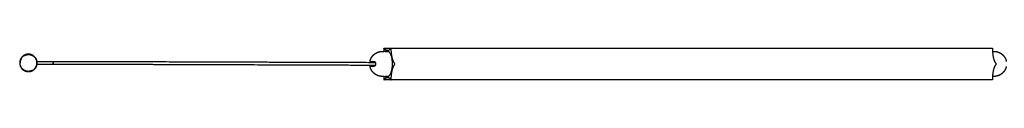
# Model space of a CAD drawing. Header units: millimetres. Extents: x 265 to 3531, y 1563 to 3304.
# Tile 2 of 8: x 265 to 1169, y 2935 to 2964. Entities that reach past the tile are written whole.
import ezdxf

# ---------------------------------------------------------------- set-up
doc = ezdxf.new("R2010")
doc.units = ezdxf.units.MM
doc.layers.add('Make2D$Visible$Curvas', color=7, linetype='Continuous')

msp = doc.modelspace()

# ---------------------------------------------------------------- linework, layer by layer
at = {"layer": 'Make2D$Visible$Curvas', "color": 7, "lineweight": -3}
for points, weights, degree, knots in [([(280.94, 2950.14), (280.94, 2958.17), (272.91, 2958.17), (264.88, 2958.17), (264.88, 2950.14)], [1, 0.707106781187, 1, 0.707106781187, 1], 2, [-25.227655, -25.227655, -25.227655, -12.613827, -12.613827, 0, 0, 0]), ([(269.39, 2957.03), (271.05, 2957.88), (272.91, 2957.88), (277.65, 2957.88), (279.8, 2953.65)], [0.874965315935, 0.909550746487, 1, 0.797556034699, 0.874965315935], 2, [-15.90881, -15.90881, -15.90881, -12.155143, -12.155143, -3.753667, -3.753667, -3.753667]), ([(586.41, 2951.5), (586.54, 2952.17), (586.74, 2952.83), (586.99, 2953.48), (587.57, 2954.94), (588.43, 2956.26), (589.55, 2957.38), (590.68, 2958.5), (592, 2959.36), (593.45, 2959.94), (594.72, 2960.44), (596.03, 2960.7), (597.34, 2960.74), (597.46, 2960.74), (597.57, 2960.75), (597.68, 2960.75)], [0.825147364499, 0.810501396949, 0.798173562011, 0.788163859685, 0.766552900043, 0.755747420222, 0.755747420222, 0.755747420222, 0.766552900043, 0.788163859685, 0.807973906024, 0.836863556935, 0.874832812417, 0.874832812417, 0.874832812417, 0.874832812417], 3, [2.340946, 2.340946, 2.340946, 2.340946, 4.360741, 4.360741, 4.360741, 9.090509, 9.090509, 9.090509, 13.820276, 13.820276, 13.820276, 17.834534, 17.834534, 17.834534, 18.175398, 18.175398, 18.175398, 18.175398]), ([(602.51, 2937.75), (607.03, 2937.75), (607.03, 2949.25), (607.03, 2960.75), (602.51, 2960.75)], [1, 0.707106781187, 1, 0.707106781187, 1], 2, [0, 0, 0, 18.064158, 18.064158, 36.128316, 36.128316, 36.128316]), ([(1159.11, 2960.75), (1159.22, 2960.75), (1159.34, 2960.74), (1159.45, 2960.74), (1160.76, 2960.7), (1162.08, 2960.44), (1163.34, 2959.94), (1164.8, 2959.36), (1166.12, 2958.5), (1167.24, 2957.38), (1168.36, 2956.26), (1169.22, 2954.94), (1169.8, 2953.48), (1170.06, 2952.83), (1170.25, 2952.17), (1170.39, 2951.5)], [0.874832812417, 0.874832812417, 0.874832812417, 0.874832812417, 0.836863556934, 0.807973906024, 0.788163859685, 0.766552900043, 0.755747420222, 0.755747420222, 0.755747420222, 0.766552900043, 0.788163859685, 0.798173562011, 0.810501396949, 0.825147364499], 3, [-0.340865, -0.340865, -0.340865, -0.340865, 0, 0, 0, 4.014257, 4.014257, 4.014257, 8.744025, 8.744025, 8.744025, 13.473793, 13.473793, 13.473793, 15.493588, 15.493588, 15.493588, 15.493588]), ([(264.88, 2950.14), (264.88, 2942.11), (272.91, 2942.11), (280.94, 2942.11), (280.94, 2950.14)], [1, 0.707106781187, 1, 0.707106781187, 1], 2, [-25.227655, -25.227655, -25.227655, -12.613827, -12.613827, 0, 0, 0]), ([(276.42, 2943.24), (274.76, 2942.4), (272.91, 2942.4), (265.17, 2942.4), (265.17, 2950.14)], [0.874965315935, 0.909550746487, 1, 0.707106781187, 1], 2, [-15.90881, -15.90881, -15.90881, -12.155143, -12.155143, 0, 0, 0]), ([(597.68, 2937.75), (597.57, 2937.75), (597.46, 2937.75), (597.34, 2937.75), (596.03, 2937.79), (594.72, 2938.05), (593.45, 2938.55), (592, 2939.13), (590.68, 2939.99), (589.55, 2941.11), (588.43, 2942.24), (587.57, 2943.56), (586.99, 2945.01), (586.74, 2945.66), (586.54, 2946.32), (586.41, 2947)], [0.874832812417, 0.874832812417, 0.874832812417, 0.874832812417, 0.836863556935, 0.807973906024, 0.788163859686, 0.766552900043, 0.755747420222, 0.755747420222, 0.755747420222, 0.766552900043, 0.788163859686, 0.798173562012, 0.81050139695, 0.8251473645], 3, [-0.340865, -0.340865, -0.340865, -0.340865, 0, 0, 0, 4.014257, 4.014257, 4.014257, 8.744025, 8.744025, 8.744025, 13.473793, 13.473793, 13.473793, 15.493588, 15.493588, 15.493588, 15.493588]), ([(609.02, 2948.71), (609.12, 2948.86), (609.12, 2949.15), (609.12, 2949.44), (609.02, 2949.58)], [1, 0.866025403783, 1, 0.866025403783, 1], 2, [-1.047198, -1.047198, -1.047198, -0.523599, -0.523599, 0, 0, 0]), ([(1170.39, 2947), (1170.25, 2946.32), (1170.06, 2945.66), (1169.8, 2945.01), (1169.22, 2943.56), (1168.36, 2942.24), (1167.24, 2941.11), (1166.12, 2939.99), (1164.8, 2939.13), (1163.34, 2938.55), (1162.08, 2938.05), (1160.76, 2937.79), (1159.45, 2937.75), (1159.34, 2937.75), (1159.22, 2937.75), (1159.11, 2937.75)], [0.825147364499, 0.810501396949, 0.798173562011, 0.788163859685, 0.766552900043, 0.755747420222, 0.755747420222, 0.755747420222, 0.766552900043, 0.788163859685, 0.807973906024, 0.836863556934, 0.874832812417, 0.874832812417, 0.874832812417, 0.874832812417], 3, [2.340946, 2.340946, 2.340946, 2.340946, 4.360741, 4.360741, 4.360741, 9.090509, 9.090509, 9.090509, 13.820276, 13.820276, 13.820276, 17.834534, 17.834534, 17.834534, 18.175398, 18.175398, 18.175398, 18.175398]), ([(1160.79, 2949.58), (1160.89, 2949.44), (1160.89, 2949.15), (1160.89, 2948.86), (1160.79, 2948.71)], [1, 0.866025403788, 1, 0.866025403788, 1], 2, [-1.047198, -1.047198, -1.047198, -0.523599, -0.523599, 0, 0, 0])]:
    msp.add_rational_spline(points, weights, degree=degree, knots=knots, dxfattribs=at)
for points, knots in [([(269.39, 2957.03), (268.67, 2956.67), (268.01, 2956.19), (266.72, 2954.89), (266.15, 2954.04), (265.37, 2952.16), (265.17, 2951.16), (265.17, 2950.14)], [15.800753, 15.800753, 15.800753, 15.800753, 18.232714, 18.232714, 21.2715, 21.2715, 24.310286, 24.310286, 24.310286, 24.310286]), ([(601.46, 2960.74), (601.46, 2960.73), (601.43, 2960.72), (601.31, 2960.7), (601.22, 2960.69), (600.99, 2960.68), (600.85, 2960.68), (600.63, 2960.68), (600.55, 2960.68), (600.39, 2960.68), (600.31, 2960.69), (600.06, 2960.69), (599.9, 2960.7), (599.59, 2960.72), (599.46, 2960.73), (599.28, 2960.74), (599.23, 2960.74), (599.14, 2960.75), (599.1, 2960.75), (599.06, 2960.75)], [0.507049, 0.507049, 0.507049, 0.507049, 0.987612, 0.987612, 1.481418, 1.481418, 1.975223, 1.975223, 2.222126, 2.222126, 2.469029, 2.469029, 2.962835, 2.962835, 3.456641, 3.456641, 3.703544, 3.703544, 3.950447, 3.950447, 3.950447, 3.950447]), ([(600.21, 2960.69), (600.37, 2960.7), (600.53, 2960.7), (600.83, 2960.72), (600.97, 2960.73), (601.2, 2960.74), (601.3, 2960.75), (601.36, 2960.75)], [2.486251, 2.486251, 2.486251, 2.486251, 2.966358, 2.966358, 3.460751, 3.460751, 3.955144, 3.955144, 3.955144, 3.955144]), ([(601.36, 2960.75), (601.43, 2960.75), (601.46, 2960.74), (601.46, 2960.74), (601.46, 2960.74), (601.46, 2960.74)], [0, 0, 0, 0, 0.4938059, 0.4938059, 0.5070485, 0.5070485, 0.5070485, 0.5070485]), ([(1157.74, 2960.75), (1157.77, 2960.75), (1157.79, 2960.75), (1157.82, 2960.74), (1157.83, 2960.74), (1157.83, 2960.73), (1157.8, 2960.72), (1157.74, 2960.71)], [0.0243072, 0.0243072, 0.0243072, 0.0243072, 0.2469029, 0.2469029, 0.4938059, 0.4938059, 0.9858285, 0.9858285, 0.9858285, 0.9858285]), ([(276.42, 2943.24), (277.14, 2943.61), (277.8, 2944.09), (279.1, 2945.39), (279.67, 2946.24), (280.44, 2948.12), (280.64, 2949.12), (280.64, 2951.16), (280.44, 2952.16), (279.98, 2953.29), (279.89, 2953.47), (279.8, 2953.65)], [-8.509533, -8.509533, -8.509533, -8.509533, -6.077571, -6.077571, -3.038786, -3.038786, 0, 0, 3.038786, 3.038786, 3.64561, 3.64561, 3.64561, 3.64561]), ([(280.81, 2951.58), (281.12, 2951.58), (281.44, 2951.58), (282.47, 2951.58), (283.22, 2951.57), (284.38, 2951.57), (284.77, 2951.57), (285.37, 2951.57), (285.57, 2951.57), (285.87, 2951.57), (285.98, 2951.57), (286.11, 2951.57), (286.13, 2951.57), (286.18, 2951.57), (286.21, 2951.57), (286.26, 2951.57), (286.29, 2951.57), (286.34, 2951.57), (286.37, 2951.57), (286.39, 2951.57)], [68.414509, 68.414509, 68.414509, 68.414509, 74.829669, 74.829669, 88.628125, 88.628125, 95.28955, 95.28955, 98.620323, 98.620323, 100.285717, 100.285717, 100.702755, 100.702755, 101.119243, 101.119243, 101.535138, 101.535138, 101.950415, 101.950415, 101.950415, 101.950415]), ([(284, 2948.77), (284, 2948.77), (284, 2948.77), (283.21, 2948.77), (282.46, 2948.78), (281.44, 2948.78), (281.12, 2948.78), (280.82, 2948.78)], [13.314013, 13.314013, 13.314013, 13.314013, 13.322817, 13.322817, 27.121972, 27.121972, 33.381962, 33.381962, 33.381962, 33.381962]), ([(294.19, 2948.79), (293.73, 2948.79), (293.28, 2948.79), (292.39, 2948.78), (291.95, 2948.78), (290.61, 2948.78), (289.75, 2948.78), (288.03, 2948.77), (287.2, 2948.77), (285.97, 2948.77), (285.57, 2948.77), (285.12, 2948.77), (285.07, 2948.77), (284.99, 2948.77), (284.97, 2948.77), (284.92, 2948.77), (284.89, 2948.77), (284.82, 2948.77), (284.77, 2948.77), (284.67, 2948.77), (284.63, 2948.77), (284.53, 2948.77), (284.48, 2948.77), (284.38, 2948.77), (284.33, 2948.77), (284.24, 2948.77), (284.19, 2948.77), (284.09, 2948.77), (284.05, 2948.77), (284, 2948.77)], [0, 0, 0, 0, 5.82196, 5.82196, 11.643999, 11.643999, 23.88707, 23.88707, 36.68875, 36.68875, 43.348785, 43.348785, 44.178, 44.178, 44.592607, 44.592607, 45.00724, 45.00724, 45.836912, 45.836912, 46.668813, 46.668813, 47.502291, 47.502291, 48.337975, 48.337975, 49.175855, 49.175855, 50.015921, 50.015921, 50.015921, 50.015921]), ([(286.39, 2951.57), (287.19, 2951.57), (288.03, 2951.57), (289.74, 2951.58), (290.61, 2951.58), (291.94, 2951.58), (292.37, 2951.58), (293.26, 2951.59), (293.71, 2951.59), (294.17, 2951.59)], [13.331197, 13.331197, 13.331197, 13.331197, 26.126026, 26.126026, 38.369292, 38.369292, 44.191686, 44.191686, 50.014152, 50.014152, 50.014152, 50.014152]), ([(294.17, 2951.59), (294.18, 2951.59), (294.18, 2951.59), (294.18, 2951.59), (294.3, 2951.59), (294.48, 2951.57), (294.7, 2951.5), (294.87, 2951.42), (295.03, 2951.31), (295.18, 2951.19), (295.3, 2951.04), (295.38, 2950.92), (295.42, 2950.84), (295.43, 2950.83)], [-0.008899, -0.008899, -0.008899, -0.008899, 0, 0, 0, 0.350475, 0.534215, 0.722861, 0.914864, 1.108503, 1.301976, 1.493502, 1.549907, 1.549907, 1.549907, 1.549907]), ([(294.18, 2951.59), (294.3, 2951.59), (294.42, 2951.59), (294.55, 2951.59), (294.64, 2951.59), (294.74, 2951.59), (294.85, 2951.59), (294.88, 2951.59), (294.91, 2951.59), (294.95, 2951.59), (295.08, 2951.59), (295.23, 2951.59), (295.37, 2951.59), (295.52, 2951.59), (295.67, 2951.59), (295.83, 2951.59), (295.99, 2951.59), (296.15, 2951.59), (296.32, 2951.59), (296.49, 2951.59), (296.66, 2951.59), (296.84, 2951.59), (297.02, 2951.59), (297.2, 2951.59), (297.39, 2951.59), (297.58, 2951.59), (297.78, 2951.59), (297.97, 2951.59), (298.17, 2951.59), (298.38, 2951.59), (298.58, 2951.59), (298.8, 2951.59), (299.01, 2951.59), (299.23, 2951.59), (299.45, 2951.59), (299.68, 2951.59), (299.9, 2951.59), (300.13, 2951.58), (300.37, 2951.58), (300.61, 2951.58), (300.85, 2951.58), (301.1, 2951.58), (301.34, 2951.58), (301.6, 2951.58), (301.85, 2951.58), (302.11, 2951.58), (302.37, 2951.58), (302.64, 2951.58), (302.91, 2951.58), (303.18, 2951.58), (303.46, 2951.58), (303.74, 2951.58), (304.02, 2951.58), (304.31, 2951.58), (304.6, 2951.58), (304.89, 2951.58), (305.19, 2951.57), (305.49, 2951.57), (305.79, 2951.57), (306.1, 2951.57), (306.41, 2951.57), (306.73, 2951.57), (307.04, 2951.57), (307.36, 2951.57), (307.69, 2951.57), (308.02, 2951.57), (308.35, 2951.57), (308.68, 2951.57), (309.02, 2951.57), (309.35, 2951.56), (309.7, 2951.56), (310.05, 2951.56), (310.41, 2951.56), (310.76, 2951.56), (311.12, 2951.56), (311.47, 2951.56), (311.84, 2951.56), (312.22, 2951.56), (312.59, 2951.56), (312.96, 2951.56), (313.34, 2951.55), (313.72, 2951.55), (314.11, 2951.55), (314.5, 2951.55), (314.89, 2951.55), (315.29, 2951.55), (315.68, 2951.55), (316.08, 2951.55), (316.91, 2951.54), (317.74, 2951.54), (318.57, 2951.54), (319, 2951.54), (319.44, 2951.54), (319.87, 2951.54), (320.31, 2951.54), (320.75, 2951.53), (321.19, 2951.53), (321.64, 2951.53), (322.09, 2951.53), (322.55, 2951.53), (323.01, 2951.53), (323.46, 2951.53), (323.92, 2951.53), (324.4, 2951.52), (324.87, 2951.52), (325.35, 2951.52), (325.82, 2951.52), (326.3, 2951.52), (326.78, 2951.52), (327.78, 2951.51), (328.79, 2951.51), (329.81, 2951.51), (330.82, 2951.51), (331.84, 2951.5), (332.87, 2951.5), (333.96, 2951.5), (335.05, 2951.49), (336.15, 2951.49), (337.24, 2951.49), (338.35, 2951.48), (339.46, 2951.48), (340.62, 2951.48), (341.8, 2951.47), (342.98, 2951.47), (344.16, 2951.47), (345.34, 2951.46), (346.53, 2951.46), (347.78, 2951.46), (349.04, 2951.45), (350.3, 2951.45), (351.56, 2951.44), (352.83, 2951.44), (354.11, 2951.44), (355.44, 2951.43), (356.78, 2951.43), (358.12, 2951.42), (359.47, 2951.42), (360.82, 2951.42), (362.17, 2951.41), (363.59, 2951.41), (365.01, 2951.4), (366.43, 2951.4), (367.86, 2951.39), (369.29, 2951.39), (370.73, 2951.38), (372.23, 2951.38), (373.73, 2951.38), (375.24, 2951.37), (376.75, 2951.37), (378.26, 2951.36), (379.78, 2951.36), (381.36, 2951.35), (382.95, 2951.35), (384.54, 2951.34), (386.13, 2951.34), (387.73, 2951.33), (389.33, 2951.33), (392.65, 2951.31), (396, 2951.3), (399.37, 2951.29), (402.86, 2951.28), (406.37, 2951.27), (409.9, 2951.26), (413.56, 2951.25), (417.23, 2951.24), (420.93, 2951.22), (424.75, 2951.21), (428.59, 2951.2), (432.45, 2951.19), (436.44, 2951.17), (440.44, 2951.16), (444.46, 2951.15), (448.61, 2951.13), (452.78, 2951.12), (456.97, 2951.1), (461.29, 2951.09), (465.62, 2951.07), (469.97, 2951.06), (474.45, 2951.05), (478.95, 2951.03), (483.46, 2951.02), (488.11, 2951), (492.78, 2950.98), (497.45, 2950.97), (502.27, 2950.95), (507.1, 2950.94), (511.94, 2950.92), (516.92, 2950.9), (521.91, 2950.89), (526.91, 2950.87), (532.06, 2950.85), (537.21, 2950.83), (542.38, 2950.82), (547.69, 2950.8), (553.01, 2950.78), (558.35, 2950.76), (563.82, 2950.74), (569.31, 2950.72), (574.8, 2950.7), (580.27, 2950.69), (585.76, 2950.67), (591.25, 2950.65)], [4.558967, 4.558967, 4.558967, 4.558967, 6.137353, 6.137353, 6.137353, 7.358946, 7.358946, 7.358946, 7.755102, 7.755102, 7.755102, 9.410335, 9.410335, 9.410335, 11.102091, 11.102091, 11.102091, 12.831147, 12.831147, 12.831147, 14.598686, 14.598686, 14.598686, 16.403866, 16.403866, 16.403866, 18.246504, 18.246504, 18.246504, 20.128701, 20.128701, 20.128701, 22.050154, 22.050154, 22.050154, 24.009756, 24.009756, 24.009756, 26.008498, 26.008498, 26.008498, 28.046061, 28.046061, 28.046061, 30.123387, 30.123387, 30.123387, 32.239776, 32.239776, 32.239776, 34.39732, 34.39732, 34.39732, 36.593083, 36.593083, 36.593083, 38.828848, 38.828848, 38.828848, 41.12615, 41.12615, 41.12615, 43.422466, 43.422466, 43.422466, 45.799009, 45.799009, 45.799009, 48.17652, 48.17652, 48.17652, 50.634367, 50.634367, 50.634367, 53.092006, 53.092006, 53.092006, 55.631399, 55.631399, 55.631399, 58.170645, 58.170645, 58.170645, 60.791026, 60.791026, 60.791026, 63.411729, 63.411729, 63.411729, 68.817334, 68.817334, 68.817334, 71.602172, 71.602172, 71.602172, 74.387359, 74.387359, 74.387359, 77.25442, 77.25442, 77.25442, 80.121632, 80.121632, 80.121632, 83.07173, 83.07173, 83.07173, 86.021644, 86.021644, 86.021644, 92.170736, 92.170736, 92.170736, 98.319203, 98.319203, 98.319203, 104.800558, 104.800558, 104.800558, 111.2827, 111.2827, 111.2827, 118.098167, 118.098167, 118.098167, 124.913547, 124.913547, 124.913547, 132.064488, 132.064488, 132.064488, 139.21591, 139.21591, 139.21591, 146.703187, 146.703187, 146.703187, 154.190036, 154.190036, 154.190036, 162.01448, 162.01448, 162.01448, 169.838625, 169.838625, 169.838625, 178.000527, 178.000527, 178.000527, 186.161428, 186.161428, 186.161428, 194.662197, 194.662197, 194.662197, 203.162217, 203.162217, 203.162217, 220.839777, 220.839777, 220.839777, 239.196217, 239.196217, 239.196217, 258.232498, 258.232498, 258.232498, 277.949382, 277.949382, 277.949382, 298.34632, 298.34632, 298.34632, 319.426025, 319.426025, 319.426025, 341.187877, 341.187877, 341.187877, 363.632073, 363.632073, 363.632073, 386.760098, 386.760098, 386.760098, 410.570641, 410.570641, 410.570641, 435.066801, 435.066801, 435.066801, 460.247394, 460.247394, 460.247394, 486.111937, 486.111937, 486.111937, 512.662446, 512.662446, 512.662446, 539.090386, 539.090386, 539.090386, 539.090386]), ([(295.58, 2950.19), (295.58, 2950.08), (295.56, 2949.9), (295.49, 2949.67), (295.41, 2949.5), (295.3, 2949.34), (295.17, 2949.2), (295.03, 2949.07), (294.87, 2948.97), (294.7, 2948.89), (294.47, 2948.81), (294.3, 2948.79), (294.18, 2948.79)], [-2.212598, -2.212598, -2.212598, -2.212598, -1.864229, -1.681417, -1.493508, -1.301981, -1.108507, -0.914867, -0.722863, -0.534216, -0.350476, -0.000689, -0.000689, -0.000689, -0.000689]), ([(591.25, 2947.85), (585.75, 2947.87), (580.27, 2947.89), (574.79, 2947.9), (569.3, 2947.92), (563.81, 2947.94), (558.34, 2947.96), (553, 2947.98), (547.68, 2948), (542.37, 2948.02), (537.2, 2948.03), (532.05, 2948.05), (526.9, 2948.07), (521.9, 2948.09), (516.91, 2948.1), (511.93, 2948.12), (507.09, 2948.14), (502.26, 2948.15), (497.44, 2948.17), (492.77, 2948.18), (488.1, 2948.2), (483.46, 2948.22), (478.94, 2948.23), (474.44, 2948.25), (469.96, 2948.26), (465.61, 2948.27), (461.28, 2948.29), (456.96, 2948.3), (452.78, 2948.32), (448.61, 2948.33), (444.45, 2948.35), (440.43, 2948.36), (436.43, 2948.37), (432.44, 2948.39), (428.58, 2948.4), (424.74, 2948.41), (420.92, 2948.42), (417.23, 2948.44), (413.55, 2948.45), (409.89, 2948.46), (406.36, 2948.47), (402.85, 2948.48), (399.36, 2948.49), (395.99, 2948.5), (392.65, 2948.51), (389.32, 2948.53), (387.72, 2948.53), (386.12, 2948.54), (384.53, 2948.54), (382.94, 2948.55), (381.35, 2948.55), (379.77, 2948.56), (378.25, 2948.56), (376.74, 2948.57), (375.23, 2948.57), (373.72, 2948.58), (372.22, 2948.58), (370.72, 2948.58), (369.28, 2948.59), (367.85, 2948.59), (366.43, 2948.6), (365, 2948.6), (363.58, 2948.61), (362.16, 2948.61), (360.81, 2948.62), (359.46, 2948.62), (358.11, 2948.62), (356.77, 2948.63), (355.43, 2948.63), (354.1, 2948.64), (352.82, 2948.64), (351.56, 2948.64), (350.29, 2948.65), (349.03, 2948.65), (347.78, 2948.66), (346.53, 2948.66), (345.33, 2948.66), (344.15, 2948.67), (342.97, 2948.67), (341.79, 2948.67), (340.62, 2948.68), (339.45, 2948.68), (338.34, 2948.68), (337.23, 2948.69), (336.14, 2948.69), (335.04, 2948.69), (333.95, 2948.7), (332.86, 2948.7), (331.84, 2948.7), (330.81, 2948.71), (329.8, 2948.71), (328.78, 2948.71), (327.78, 2948.71), (326.77, 2948.72), (326.29, 2948.72), (325.82, 2948.72), (325.34, 2948.72), (324.86, 2948.72), (324.39, 2948.72), (323.91, 2948.73), (323.46, 2948.73), (323, 2948.73), (322.54, 2948.73), (322.09, 2948.73), (321.63, 2948.73), (321.18, 2948.73), (320.74, 2948.73), (320.3, 2948.74), (319.87, 2948.74), (319.43, 2948.74), (319, 2948.74), (318.57, 2948.74), (317.73, 2948.74), (316.9, 2948.74), (316.08, 2948.75), (315.68, 2948.75), (315.28, 2948.75), (314.89, 2948.75), (314.49, 2948.75), (314.1, 2948.75), (313.71, 2948.75), (313.33, 2948.75), (312.96, 2948.76), (312.58, 2948.76), (312.21, 2948.76), (311.84, 2948.76), (311.47, 2948.76), (311.11, 2948.76), (310.75, 2948.76), (310.4, 2948.76), (310.05, 2948.76), (309.7, 2948.76), (309.35, 2948.76), (309.01, 2948.77), (308.68, 2948.77), (308.34, 2948.77), (308.01, 2948.77), (307.68, 2948.77), (307.35, 2948.77), (307.03, 2948.77), (306.72, 2948.77), (306.41, 2948.77), (306.1, 2948.77), (305.79, 2948.77), (305.48, 2948.77), (305.18, 2948.77), (304.88, 2948.78), (304.59, 2948.78), (304.3, 2948.78), (304.01, 2948.78), (303.73, 2948.78), (303.45, 2948.78), (303.18, 2948.78), (302.9, 2948.78), (302.63, 2948.78), (302.37, 2948.78), (302.1, 2948.78), (301.85, 2948.78), (301.59, 2948.78), (301.34, 2948.78), (301.09, 2948.78), (300.84, 2948.78), (300.6, 2948.78), (300.36, 2948.78), (300.13, 2948.78), (299.9, 2948.79), (299.67, 2948.79), (299.45, 2948.79), (299.22, 2948.79), (299.01, 2948.79), (298.79, 2948.79), (298.58, 2948.79), (298.37, 2948.79), (298.17, 2948.79), (297.97, 2948.79), (297.77, 2948.79), (297.58, 2948.79), (297.39, 2948.79), (297.2, 2948.79), (297.02, 2948.79), (296.84, 2948.79), (296.66, 2948.79), (296.49, 2948.79), (296.32, 2948.79), (296.15, 2948.79), (295.99, 2948.79), (295.83, 2948.79), (295.67, 2948.79), (295.52, 2948.79), (295.37, 2948.79), (295.22, 2948.79), (295.08, 2948.79), (294.94, 2948.79), (294.91, 2948.79), (294.87, 2948.79), (294.84, 2948.79), (294.74, 2948.79), (294.64, 2948.79), (294.55, 2948.79), (294.42, 2948.79), (294.3, 2948.79), (294.18, 2948.79)], [0.789258, 0.789258, 0.789258, 0.789258, 27.235142, 27.235142, 27.235142, 53.785634, 53.785634, 53.785634, 79.650159, 79.650159, 79.650159, 104.830734, 104.830734, 104.830734, 129.326874, 129.326874, 129.326874, 153.137396, 153.137396, 153.137396, 176.265398, 176.265398, 176.265398, 198.709571, 198.709571, 198.709571, 220.471397, 220.471397, 220.471397, 241.551075, 241.551075, 241.551075, 261.947983, 261.947983, 261.947983, 281.664835, 281.664835, 281.664835, 300.701082, 300.701082, 300.701082, 319.057485, 319.057485, 319.057485, 336.735004, 336.735004, 336.735004, 345.235002, 345.235002, 345.235002, 353.735748, 353.735748, 353.735748, 361.896625, 361.896625, 361.896625, 370.058502, 370.058502, 370.058502, 377.88262, 377.88262, 377.88262, 385.707037, 385.707037, 385.707037, 393.193857, 393.193857, 393.193857, 400.681102, 400.681102, 400.681102, 407.832493, 407.832493, 407.832493, 414.983398, 414.983398, 414.983398, 421.798743, 421.798743, 421.798743, 428.61417, 428.61417, 428.61417, 435.096272, 435.096272, 435.096272, 441.577583, 441.577583, 441.577583, 447.726004, 447.726004, 447.726004, 453.875045, 453.875045, 453.875045, 456.824932, 456.824932, 456.824932, 459.775003, 459.775003, 459.775003, 462.642187, 462.642187, 462.642187, 465.509218, 465.509218, 465.509218, 468.294375, 468.294375, 468.294375, 471.079181, 471.079181, 471.079181, 476.484719, 476.484719, 476.484719, 479.105387, 479.105387, 479.105387, 481.72573, 481.72573, 481.72573, 484.264937, 484.264937, 484.264937, 486.80429, 486.80429, 486.80429, 489.261886, 489.261886, 489.261886, 491.719689, 491.719689, 491.719689, 494.097153, 494.097153, 494.097153, 496.473647, 496.473647, 496.473647, 498.769913, 498.769913, 498.769913, 501.06716, 501.06716, 501.06716, 503.302868, 503.302868, 503.302868, 505.498571, 505.498571, 505.498571, 507.656051, 507.656051, 507.656051, 509.772374, 509.772374, 509.772374, 511.849628, 511.849628, 511.849628, 513.887116, 513.887116, 513.887116, 515.885778, 515.885778, 515.885778, 517.845294, 517.845294, 517.845294, 519.766656, 519.766656, 519.766656, 521.648754, 521.648754, 521.648754, 523.491286, 523.491286, 523.491286, 525.296353, 525.296353, 525.296353, 527.063769, 527.063769, 527.063769, 528.792691, 528.792691, 528.792691, 530.484301, 530.484301, 530.484301, 532.139374, 532.139374, 532.139374, 532.535488, 532.535488, 532.535488, 533.756946, 533.756946, 533.756946, 535.331339, 535.331339, 535.331339, 535.331339]), ([(295.43, 2950.83), (295.45, 2950.79), (295.49, 2950.69), (295.56, 2950.48), (295.58, 2950.31), (295.58, 2950.19)], [1.5499074, 1.5499074, 1.5499074, 1.5499074, 1.6814093, 1.8642209, 2.2125898, 2.2125898, 2.2125898, 2.2125898]), ([(586.42, 2950.66), (586.43, 2950.79), (586.43, 2950.9), (586.42, 2951.08), (586.42, 2951.15), (586.42, 2951.28), (586.42, 2951.33), (586.42, 2951.41), (586.41, 2951.44), (586.41, 2951.49), (586.41, 2951.5), (586.41, 2951.5)], [1.041604, 1.041604, 1.041604, 1.041604, 1.502279, 1.502279, 1.877849, 1.877849, 2.253419, 2.253419, 2.628989, 2.628989, 3.004559, 3.004559, 3.004559, 3.004559]), ([(586.41, 2947), (586.41, 2947), (586.41, 2947.04), (586.42, 2947.21), (586.42, 2947.33), (586.43, 2947.57), (586.43, 2947.66), (586.42, 2947.79), (586.42, 2947.83), (586.42, 2947.86)], [0, 0, 0, 0, 0.751676, 0.751676, 1.503353, 1.503353, 1.879191, 1.879191, 2.011967, 2.011967, 2.011967, 2.011967]), ([(588.16, 2950.66), (588.15, 2950.75), (588.13, 2950.83), (588.07, 2951.01), (588.02, 2951.11), (587.96, 2951.19)], [-0.7569686, -0.7569686, -0.7569686, -0.7569686, -0.4478081, -0.4478081, 0, 0, 0, 0]), ([(587.96, 2947.3), (588.02, 2947.38), (588.07, 2947.48), (588.13, 2947.67), (588.15, 2947.76), (588.16, 2947.86)], [-1.7912424, -1.7912424, -1.7912424, -1.7912424, -1.3434318, -1.3434318, -1.0057781, -1.0057781, -1.0057781, -1.0057781]), ([(590.01, 2951.5), (590.19, 2951.5), (590.37, 2951.46), (590.72, 2951.29), (590.88, 2951.17), (591.09, 2950.92), (591.15, 2950.83), (591.26, 2950.64), (591.31, 2950.53), (591.39, 2950.31), (591.42, 2950.19), (591.45, 2949.95), (591.46, 2949.82), (591.46, 2949.7)], [0, 0, 0, 0, 0.751676, 0.751676, 1.503353, 1.503353, 1.879191, 1.879191, 2.255029, 2.255029, 2.630868, 2.630868, 3.006706, 3.006706, 3.006706, 3.006706]), ([(591.46, 2948.8), (591.46, 2948.67), (591.46, 2948.55), (591.42, 2948.31), (591.39, 2948.19), (591.27, 2947.85), (591.15, 2947.65), (590.95, 2947.41), (590.87, 2947.34), (590.71, 2947.22), (590.63, 2947.16), (590.46, 2947.08), (590.37, 2947.05), (590.19, 2947.01), (590.1, 2947), (590.01, 2947)], [0, 0, 0, 0, 0.37557, 0.37557, 0.75114, 0.75114, 1.502279, 1.502279, 1.877849, 1.877849, 2.253419, 2.253419, 2.628989, 2.628989, 3.004559, 3.004559, 3.004559, 3.004559]), ([(599.06, 2937.75), (599.13, 2937.75), (599.22, 2937.75), (599.46, 2937.76), (599.6, 2937.77), (599.9, 2937.79), (600.06, 2937.8), (600.39, 2937.81), (600.55, 2937.81), (600.78, 2937.81), (600.85, 2937.81), (600.99, 2937.81), (601.05, 2937.81), (601.22, 2937.8), (601.31, 2937.79), (601.43, 2937.77), (601.46, 2937.76), (601.46, 2937.76)], [0, 0, 0, 0, 0.493806, 0.493806, 0.987612, 0.987612, 1.481418, 1.481418, 1.975223, 1.975223, 2.222126, 2.222126, 2.469029, 2.469029, 2.962835, 2.962835, 3.442915, 3.442915, 3.442915, 3.442915]), ([(601.36, 2937.75), (601.3, 2937.75), (601.2, 2937.75), (600.97, 2937.76), (600.83, 2937.77), (600.53, 2937.79), (600.37, 2937.8), (600.21, 2937.8)], [0, 0, 0, 0, 0.494393, 0.494393, 0.988786, 0.988786, 1.470676, 1.470676, 1.470676, 1.470676]), ([(601.46, 2937.76), (601.46, 2937.76), (601.46, 2937.76), (601.46, 2937.75), (601.45, 2937.75), (601.42, 2937.75), (601.39, 2937.75), (601.36, 2937.75)], [3.4429154, 3.4429154, 3.4429154, 3.4429154, 3.4566411, 3.4566411, 3.703544, 3.703544, 3.9504469, 3.9504469, 3.9504469, 3.9504469]), ([(1157.83, 2937.76), (1157.83, 2937.76), (1157.83, 2937.76), (1157.83, 2937.75), (1157.8, 2937.75), (1157.75, 2937.75)], [3.4433984, 3.4433984, 3.4433984, 3.4433984, 3.4566411, 3.4566411, 3.894967, 3.894967, 3.894967, 3.894967])]:
    msp.add_open_spline(points, degree=3, knots=knots, dxfattribs=at)
for points, degree in [([(597.68, 2960.75), (599.06, 2960.75)], 1), ([(599.11, 2963.28), (599.11, 2962.81)], 1), ([(599.31, 2963.78), (605.72, 2963.78)], 1), ([(599.57, 2963.48), (599.4, 2963.71)], 1), ([(601.36, 2960.75), (602.51, 2960.75)], 1), ([(601.36, 2960.71), (601.36, 2960.75)], 1), ([(605.62, 2963.71), (605.46, 2963.48)], 1), ([(605.72, 2963.78), (1157.49, 2963.78)], 1), ([(605.91, 2962.81), (605.91, 2963.28)], 1), ([(1157.68, 2963.28), (1157.68, 2962.81)], 1), ([(1157.74, 2960.75), (1159.11, 2960.75)], 1), ([(609.02, 2949.58), (608.86, 2949.82)], 1), ([(608.86, 2948.48), (609.02, 2948.71)], 1), ([(1160.63, 2949.82), (1160.79, 2949.58)], 1), ([(1160.79, 2948.71), (1160.63, 2948.48)], 1), ([(599.06, 2937.75), (597.68, 2937.75)], 1), ([(601.36, 2937.75), (601.36, 2937.78)], 1), ([(602.51, 2937.75), (601.36, 2937.75)], 1), ([(1157.75, 2937.78), (1157.8, 2937.77), (1157.83, 2937.76), (1157.83, 2937.76)], 3), ([(1159.11, 2937.75), (1157.75, 2937.75)], 1), ([(599.11, 2935.49), (599.11, 2935.01)], 1), ([(605.72, 2934.51), (599.31, 2934.51)], 1), ([(599.4, 2934.58), (599.57, 2934.82)], 1), ([(605.46, 2934.82), (605.62, 2934.58)], 1), ([(1157.49, 2934.51), (605.72, 2934.51)], 1), ([(605.91, 2935.01), (605.91, 2935.49)], 1), ([(1157.68, 2935.49), (1157.68, 2935.01)], 1)]:
    msp.add_open_spline(points, degree=degree, dxfattribs=at)
for points, weights, degree in [([(599.11, 2962.81), (599.11, 2961.77), (599.05, 2960.75)], [1, 0.981846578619, 0.968612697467], 2), ([(599.11, 2963.28), (599.11, 2963.78), (599.31, 2963.78)], [1, 0.707106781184, 1], 2), ([(599.4, 2963.71), (599.36, 2963.78), (599.31, 2963.78)], [1, 0.965925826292, 1], 2), ([(602.51, 2961.47), (600.93, 2961.47), (599.57, 2963.48)], [1, 0.965925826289, 1], 2), ([(605.46, 2963.48), (604.09, 2961.47), (602.51, 2961.47)], [1, 0.965925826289, 1], 2), ([(605.62, 2963.71), (605.67, 2963.78), (605.72, 2963.78)], [1, 0.965925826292, 1], 2), ([(605.91, 2963.28), (605.91, 2963.78), (605.72, 2963.78)], [1, 0.707106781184, 1], 2), ([(608.86, 2949.82), (605.91, 2954.15), (605.91, 2962.81)], [1, 0.866025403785, 1], 2), ([(1157.49, 2963.78), (1157.68, 2963.78), (1157.68, 2963.28)], [1, 0.707106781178, 1], 2), ([(1157.68, 2962.81), (1157.68, 2954.15), (1160.63, 2949.82)], [1, 0.866025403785, 1], 2), ([(586.41, 2951.5), (586.41, 2951.5), (590.01, 2951.5)], [1, 0.916727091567, 1], 2), ([(590.01, 2947), (586.41, 2947), (586.41, 2947)], [1, 0.916727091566, 1], 2), ([(588.57, 2951.5), (588.35, 2951.5), (588.14, 2951.39), (587.96, 2951.19)], [1, 0.971301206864, 0.971301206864, 1], 3), ([(587.96, 2947.3), (588.14, 2947.1), (588.35, 2947), (588.57, 2947)], [1, 0.971301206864, 0.971301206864, 1], 3), ([(591.46, 2949.7), (591.46, 2949.47), (591.46, 2949.25)], [1, 0.999792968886, 1], 2), ([(591.46, 2949.25), (591.46, 2949.02), (591.46, 2948.8)], [1, 0.999792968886, 1], 2), ([(605.91, 2935.49), (605.91, 2944.15), (608.86, 2948.48)], [1, 0.866025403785, 1], 2), ([(1160.63, 2948.48), (1157.68, 2944.15), (1157.68, 2935.49)], [1, 0.866025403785, 1], 2), ([(599.04, 2937.75), (599.11, 2936.62), (599.11, 2935.49)], [0.966112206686, 0.980100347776, 1], 2), ([(599.11, 2935.01), (599.11, 2934.51), (599.31, 2934.51)], [1, 0.707106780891, 1], 2), ([(599.31, 2934.51), (599.36, 2934.51), (599.4, 2934.58)], [1, 0.965925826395, 1], 2), ([(599.57, 2934.82), (600.93, 2936.83), (602.51, 2936.83)], [1, 0.96592582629, 1], 2), ([(602.51, 2936.83), (604.09, 2936.83), (605.46, 2934.82)], [1, 0.965925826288, 1], 2), ([(605.62, 2934.58), (605.67, 2934.51), (605.72, 2934.51)], [1, 0.965925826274, 1], 2), ([(605.72, 2934.51), (605.91, 2934.51), (605.91, 2935.01)], [1, 0.707106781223, 1], 2), ([(1157.68, 2935.01), (1157.68, 2934.51), (1157.49, 2934.51)], [1, 0.707106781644, 1], 2)]:
    msp.add_rational_spline(points, weights, degree=degree, dxfattribs=at)

doc.saveas('drawing.dxf')
